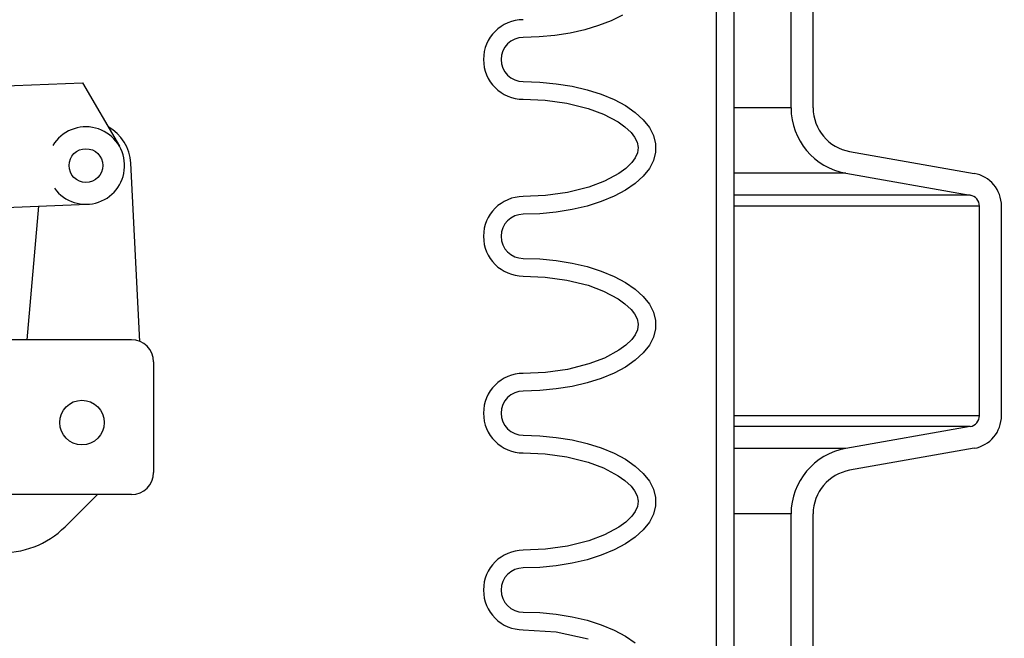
# Model space of a CAD drawing. Extents: x 990 to 4202, y -422 to 622.
# Tile 94 of 200: x 1540.11 to 1545.68, y -100.38 to -96.88. Entities that reach past the tile are written whole.
import ezdxf

# ---------------------------------------------------------------- set-up
doc = ezdxf.new("R2010")
doc.units = 0
doc.header["$MEASUREMENT"] = 0
doc.linetypes.add('TANK-SLAB$0$DASHED', pattern=[0.75, 0.5, -0.25])
for name, color, linetype in [('FILL-CAP', 1, 'CONTINUOUS'), ('REBAR', 4, 'TANK-SLAB$0$DASHED'), ('SPILL-BUCKET', 1, 'CONTINUOUS')]:
    doc.layers.add(name, color=color, linetype=linetype)

msp = doc.modelspace()

# ---------------------------------------------------------------- linework, layer by layer
at = {"layer": 'FILL-CAP', "linetype": 'Continuous'}
for p, q in [((1538.06446, -97.33417), (1540.46369, -97.23569)), ((1540.46369, -97.23569), (1540.67204, -97.59411)), ((1540.78784, -98.69753), (1540.73683, -97.69065)), ((1539.47927, -97.96417), (1540.49189, -97.92261)), ((1540.15017, -98.68806), (1540.21605, -97.93393)), ((1540.74011, -98.68806), (1539.55871, -98.68806)), ((1540.86511, -98.81306), (1540.86511, -99.43806)), ((1540.74011, -99.56306), (1537.36511, -99.56306)), ((1540.54794, -99.56306), (1540.36509, -99.74518))]:
    msp.add_line(p, q, dxfattribs=at)
at = {"layer": 'FILL-CAP', "color": 7, "linetype": 'Continuous'}
for centre, radius in [((1540.48292, -97.70405), 0.0955), ((1540.46061, -99.15606), 0.126)]:
    msp.add_circle(centre, radius, dxfattribs=at)
at = {"layer": 'FILL-CAP', "linetype": 'Continuous'}
for centre, radius, start, end in [((1540.48284, -97.70405), 0.2188, 215.90987, 148.79252), ((1540.48715, -97.7033), 0.25, 2.89989, 60.98025), ((1540.74011, -98.81306), 0.125, 0, 90), ((1540.74011, -99.43806), 0.125, 270, 0), ((1540.01225, -99.39091), 0.5, 218.66015, 314.88416)]:
    msp.add_arc(centre, radius, start, end, dxfattribs=at)
at = {"layer": 'REBAR', "const_width": 0.75}
msp.add_lwpolyline([(1545.94125, -98.96323), (1591.28209, -98.96323)], dxfattribs=at)
at = {"layer": 'SPILL-BUCKET', "color": 1, "linetype": 'Continuous'}
for p, q in [((1544.04555, -94.04382), (1544.04555, -108.24138)), ((1544.14548, -94.04382), (1544.14548, -108.24138)), ((1544.46963, -97.37824), (1544.46963, -96.52555)), ((1544.59455, -97.37824), (1544.59455, -96.52555)), ((1543.51664, -96.85346), (1543.45265, -96.88546)), ((1543.3814, -96.91337), (1543.30395, -96.93678)), ((1543.45265, -96.88546), (1543.3814, -96.91337)), ((1543.13501, -96.96881), (1543.04598, -96.97697)), ((1543.22141, -96.95535), (1543.13501, -96.96881)), ((1543.30395, -96.93678), (1543.22141, -96.95535)), ((1543.04598, -96.97697), (1542.95564, -96.9797)), ((1542.95564, -97.22953), (1543.04958, -97.23249)), ((1543.04958, -97.23249), (1543.14203, -97.2413)), ((1543.14203, -97.2413), (1543.23155, -97.25585)), ((1543.23155, -97.25585), (1543.31671, -97.27589)), ((1543.31671, -97.27589), (1543.39618, -97.3011)), ((1543.39618, -97.3011), (1543.4687, -97.3311)), ((1542.95564, -97.32946), (1543.07976, -97.33475)), ((1543.07976, -97.33475), (1543.20185, -97.35158)), ((1543.20185, -97.35158), (1543.32164, -97.38143)), ((1543.4687, -97.3311), (1543.53313, -97.3654)), ((1543.32164, -97.38143), (1543.40954, -97.41387)), ((1543.40954, -97.41387), (1543.49247, -97.45779)), ((1543.53313, -97.3654), (1543.58846, -97.40348)), ((1543.58846, -97.40348), (1543.6338, -97.44472)), ((1543.49247, -97.45779), (1543.53079, -97.48526)), ((1543.6338, -97.44472), (1543.66845, -97.48847)), ((1543.53079, -97.48526), (1543.56506, -97.51759)), ((1543.56506, -97.51759), (1543.58454, -97.54272)), ((1543.66845, -97.48847), (1543.69185, -97.53405)), ((1543.58454, -97.54272), (1543.59897, -97.57095)), ((1543.59897, -97.57095), (1543.60515, -97.60148)), ((1543.69185, -97.53405), (1543.70365, -97.58074)), ((1543.70365, -97.58074), (1543.70365, -97.6278)), ((1543.60072, -97.63225), (1543.58749, -97.66105)), ((1543.60515, -97.60148), (1543.60072, -97.63225)), ((1543.70365, -97.6278), (1543.69185, -97.67449)), ((1544.80099, -97.62427), (1545.50461, -97.74834)), ((1543.56858, -97.68695), (1543.53482, -97.72001)), ((1543.58749, -97.66105), (1543.56858, -97.68695)), ((1543.69185, -97.67449), (1543.66845, -97.72008)), ((1543.49677, -97.74797), (1543.41405, -97.79274)), ((1543.53482, -97.72001), (1543.49677, -97.74797)), ((1543.66845, -97.72008), (1543.6338, -97.76383)), ((1544.7793, -97.74729), (1545.48292, -97.87136)), ((1543.41405, -97.79274), (1543.32608, -97.82573)), ((1543.58846, -97.80507), (1543.53313, -97.84315)), ((1543.6338, -97.76383), (1543.58846, -97.80507)), ((1543.20482, -97.85637), (1543.081, -97.87366)), ((1543.32608, -97.82573), (1543.20482, -97.85637)), ((1543.53313, -97.84315), (1543.4687, -97.87745)), ((1543.081, -97.87366), (1542.95564, -97.87909)), ((1543.39618, -97.90745), (1543.31671, -97.93267)), ((1543.4687, -97.87745), (1543.39618, -97.90745)), ((1543.04958, -97.97606), (1542.95564, -97.97902)), ((1543.14203, -97.96725), (1543.04958, -97.97606)), ((1543.23155, -97.9527), (1543.14203, -97.96725)), ((1543.31671, -97.93267), (1543.23155, -97.9527)), ((1545.53453, -99.11739), (1545.53453, -97.93286)), ((1545.65944, -99.11739), (1545.65944, -97.93286)), ((1542.95564, -98.22885), (1543.04958, -98.2318)), ((1543.04958, -98.2318), (1543.14203, -98.24062)), ((1543.14203, -98.24062), (1543.23155, -98.25516)), ((1543.23155, -98.25516), (1543.31671, -98.2752)), ((1543.31671, -98.2752), (1543.39618, -98.30042)), ((1543.39618, -98.30042), (1543.4687, -98.33042)), ((1542.95564, -98.32878), (1543.07976, -98.33407)), ((1543.07976, -98.33407), (1543.20185, -98.3509)), ((1543.20185, -98.3509), (1543.32164, -98.38075)), ((1543.4687, -98.33042), (1543.53313, -98.36472)), ((1543.53313, -98.36472), (1543.58846, -98.40279)), ((1543.32164, -98.38075), (1543.40954, -98.41319)), ((1543.40954, -98.41319), (1543.49247, -98.4571)), ((1543.58846, -98.40279), (1543.6338, -98.44403)), ((1543.49247, -98.4571), (1543.53079, -98.48458)), ((1543.6338, -98.44403), (1543.66845, -98.48779)), ((1543.53079, -98.48458), (1543.56506, -98.51691)), ((1543.56506, -98.51691), (1543.58454, -98.54204)), ((1543.66845, -98.48779), (1543.69185, -98.53337)), ((1543.58454, -98.54204), (1543.59897, -98.57026)), ((1543.59897, -98.57026), (1543.60515, -98.6008)), ((1543.69185, -98.53337), (1543.70365, -98.58006)), ((1543.70365, -98.58006), (1543.70365, -98.62712)), ((1543.60072, -98.63157), (1543.58749, -98.66037)), ((1543.60515, -98.6008), (1543.60072, -98.63157)), ((1543.70365, -98.62712), (1543.69185, -98.67381)), ((1543.56858, -98.68626), (1543.53482, -98.71933)), ((1543.58749, -98.66037), (1543.56858, -98.68626)), ((1543.69185, -98.67381), (1543.66845, -98.71939)), ((1543.49677, -98.74729), (1543.41405, -98.79206)), ((1543.53482, -98.71933), (1543.49677, -98.74729)), ((1543.66845, -98.71939), (1543.6338, -98.76315)), ((1543.41405, -98.79206), (1543.32608, -98.82504)), ((1543.58846, -98.80439), (1543.53313, -98.84246)), ((1543.6338, -98.76315), (1543.58846, -98.80439)), ((1543.20482, -98.85569), (1543.081, -98.87298)), ((1543.32608, -98.82504), (1543.20482, -98.85569)), ((1543.53313, -98.84246), (1543.4687, -98.87677)), ((1543.081, -98.87298), (1542.95564, -98.8784)), ((1543.39618, -98.90676), (1543.31671, -98.93198)), ((1543.4687, -98.87677), (1543.39618, -98.90676)), ((1543.04958, -98.97538), (1542.95564, -98.97833)), ((1543.14203, -98.96656), (1543.04958, -98.97538)), ((1543.23155, -98.95202), (1543.14203, -98.96656)), ((1543.31671, -98.93198), (1543.23155, -98.95202)), ((1545.48292, -99.1789), (1544.7793, -99.30297)), ((1542.95564, -99.22816), (1543.04958, -99.23112)), ((1543.04958, -99.23112), (1543.14203, -99.23994)), ((1543.14203, -99.23994), (1543.23155, -99.25448)), ((1543.23155, -99.25448), (1543.31671, -99.27452)), ((1543.31671, -99.27452), (1543.39618, -99.29973)), ((1543.39618, -99.29973), (1543.4687, -99.32973)), ((1545.50461, -99.30192), (1544.80099, -99.42598)), ((1542.95564, -99.3281), (1543.07976, -99.33338)), ((1543.07976, -99.33338), (1543.20185, -99.35022)), ((1543.20185, -99.35022), (1543.32164, -99.38007)), ((1543.4687, -99.32973), (1543.53313, -99.36404)), ((1543.53313, -99.36404), (1543.58846, -99.40211)), ((1543.32164, -99.38007), (1543.40954, -99.41251)), ((1543.40954, -99.41251), (1543.49247, -99.45642)), ((1543.58846, -99.40211), (1543.6338, -99.44335)), ((1543.49247, -99.45642), (1543.53079, -99.4839)), ((1543.6338, -99.44335), (1543.66845, -99.48711)), ((1543.53079, -99.4839), (1543.56506, -99.51623)), ((1543.56506, -99.51623), (1543.58454, -99.54136)), ((1543.66845, -99.48711), (1543.69185, -99.53269)), ((1543.69185, -99.53269), (1543.70365, -99.57938)), ((1543.58454, -99.54136), (1543.59897, -99.56958)), ((1543.59897, -99.56958), (1543.60515, -99.60012)), ((1543.70365, -99.57938), (1543.70365, -99.62644)), ((1543.60072, -99.63089), (1543.58749, -99.65969)), ((1543.60515, -99.60012), (1543.60072, -99.63089)), ((1543.70365, -99.62644), (1543.69185, -99.67313)), ((1543.56858, -99.68558), (1543.53482, -99.71865)), ((1543.58749, -99.65969), (1543.56858, -99.68558)), ((1543.69185, -99.67313), (1543.66845, -99.71871)), ((1544.46963, -101.37551), (1544.46963, -99.67202)), ((1544.59455, -101.37551), (1544.59455, -99.67202)), ((1543.49677, -99.74661), (1543.41405, -99.79138)), ((1543.53482, -99.71865), (1543.49677, -99.74661)), ((1543.66845, -99.71871), (1543.6338, -99.76247)), ((1543.41405, -99.79138), (1543.32608, -99.82436)), ((1543.58846, -99.80371), (1543.53313, -99.84178)), ((1543.6338, -99.76247), (1543.58846, -99.80371)), ((1543.20482, -99.85501), (1543.081, -99.87229)), ((1543.32608, -99.82436), (1543.20482, -99.85501)), ((1543.53313, -99.84178), (1543.4687, -99.87608)), ((1543.081, -99.87229), (1542.95564, -99.87772)), ((1543.39618, -99.90608), (1543.31671, -99.9313)), ((1543.4687, -99.87608), (1543.39618, -99.90608)), ((1543.04958, -99.9747), (1542.95564, -99.97765)), ((1543.14203, -99.96588), (1543.04958, -99.9747)), ((1543.23155, -99.95134), (1543.14203, -99.96588)), ((1543.31671, -99.9313), (1543.23155, -99.95134)), ((1542.95564, -100.22748), (1543.04958, -100.23044)), ((1543.04958, -100.23044), (1543.14203, -100.23926)), ((1543.14203, -100.23926), (1543.23155, -100.2538)), ((1543.23155, -100.2538), (1543.31671, -100.27384)), ((1543.31671, -100.27384), (1543.39618, -100.29905)), ((1543.39618, -100.29905), (1543.4687, -100.32905)), ((1542.95564, -100.32741), (1543.14108, -100.33958)), ((1543.14108, -100.33958), (1543.32164, -100.37938)), ((1543.4687, -100.32905), (1543.53313, -100.36336)), ((1543.53313, -100.36336), (1543.58846, -100.40143))]:
    msp.add_line(p, q, dxfattribs=at)
at = {"layer": 'SPILL-BUCKET', "color": 7}
for p, q in [((1544.46963, -97.37824), (1544.14548, -97.37824)), ((1544.7793, -97.74729), (1544.14548, -97.74729)), ((1545.48292, -97.87135), (1544.14548, -97.87135)), ((1545.53453, -97.93286), (1544.14548, -97.93286)), ((1545.53453, -99.11739), (1544.14548, -99.11739)), ((1545.48292, -99.1789), (1544.14548, -99.1789)), ((1544.7793, -99.30297), (1544.14548, -99.30297)), ((1544.46963, -99.67202), (1544.14548, -99.67202))]:
    msp.add_line(p, q, dxfattribs=at)
at = {"layer": 'SPILL-BUCKET', "color": 1, "linetype": 'Continuous'}
for centre, radius, start, end in [((1542.95564, -97.10462), 0.22485, 90, 270), ((1542.95564, -97.10462), 0.12491, 90, 270), ((1544.84437, -97.37824), 0.37474, 180, 260), ((1544.84437, -97.37824), 0.24983, 180, 260), ((1545.47207, -97.93286), 0.18737, 0, 80), ((1542.95564, -98.10393), 0.22485, 90, 270), ((1545.47207, -97.93286), 0.06246, 0, 80), ((1542.95564, -98.10393), 0.12491, 90, 270), ((1542.95564, -99.10325), 0.22485, 90, 270), ((1542.95564, -99.10325), 0.12491, 90, 270), ((1545.47207, -99.11739), 0.06246, 280, 0), ((1545.47207, -99.11739), 0.18737, 280, 0), ((1544.84437, -99.67202), 0.37474, 100, 180), ((1544.84437, -99.67202), 0.24983, 100, 180), ((1542.95564, -100.10257), 0.22485, 90, 270), ((1542.95564, -100.10257), 0.12491, 90, 270)]:
    msp.add_arc(centre, radius, start, end, dxfattribs=at)

doc.saveas('drawing.dxf')
